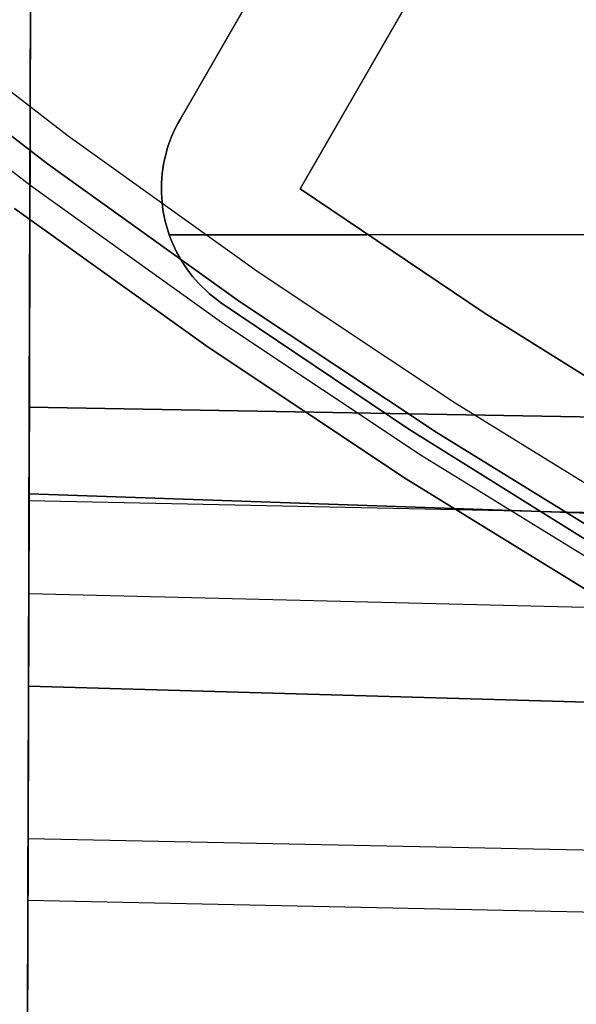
# Model space of a CAD drawing. Header units: millimetres. Extents: x -267 to 897, y -4167 to -3150.
# Tile 7 of 177: x 254.42 to 262.45, y -3608.27 to -3594.07. Entities that reach past the tile are written whole.
import ezdxf

# ---------------------------------------------------------------- set-up
doc = ezdxf.new("R2010")
doc.units = ezdxf.units.MM
doc.layers.add('1', color=7, linetype='Continuous')
doc.layers.add('BLANCO METALICO', color=7, linetype='Continuous', true_color=0xededed)

msp = doc.modelspace()

# ---------------------------------------------------------------- linework, layer by layer
at = {"layer": '1', "color": 29, "true_color": 0x4d342b}
for p, q in [((254.559, -3600.907, 85.657), (254.619, -3580.769, 85.657)), ((254.619, -3580.769, 85.657), (254.559, -3600.907, 85.657)), ((254.619, -3580.769, 79.568), (254.562, -3599.656, 79.568)), ((254.562, -3599.656, 79.568), (254.619, -3580.769, 79.568)), ((254.562, -3599.656, 79.568), (254.551, -3603.681, 79.331)), ((254.551, -3603.681, 79.331), (254.562, -3599.656, 79.568)), ((288.827, -3600.26, 79.568), (254.562, -3599.656, 79.568)), ((254.562, -3599.656, 79.568), (288.827, -3600.26, 79.568)), ((254.549, -3604.223, 85.402), (254.559, -3600.907, 85.657)), ((254.559, -3600.907, 85.657), (254.549, -3604.223, 85.402)), ((254.558, -3601, 79.528), (295.522, -3601.873, 79.542)), ((254.559, -3600.907, 85.657), (371.841, -3604.969, 85.657)), ((371.841, -3604.969, 85.657), (254.559, -3600.907, 85.657)), ((254.555, -3602.342, 79.449), (371.838, -3605.275, 79.561)), ((254.551, -3603.681, 79.331), (254.542, -3606.766, 78.993)), ((254.542, -3606.766, 78.993), (254.551, -3603.681, 79.331)), ((254.551, -3603.681, 79.331), (371.821, -3607.051, 79.552)), ((371.821, -3607.051, 79.552), (254.551, -3603.681, 79.331)), ((254.54, -3607.529, 85.035), (254.549, -3604.223, 85.402)), ((254.549, -3604.223, 85.402), (254.54, -3607.529, 85.035)), ((254.544, -3605.878, 85.232), (371.81, -3608.243, 85.612)), ((254.542, -3606.766, 78.993), (254.533, -3609.838, 78.554)), ((254.533, -3609.838, 78.554), (254.542, -3606.766, 78.993)), ((254.542, -3606.767, 78.993), (371.801, -3609.219, 79.537)), ((254.53, -3610.82, 84.555), (254.54, -3607.529, 85.035)), ((254.54, -3607.529, 85.035), (254.53, -3610.82, 84.555))]:
    msp.add_line(p, q, dxfattribs=at)
at = {"layer": 'BLANCO METALICO'}
for p, q in [((261.504, -3587.247, 259.532), (256.736, -3595.505, 259.532)), ((256.736, -3595.505, 262.032), (261.504, -3587.247, 262.032)), ((261.504, -3587.247, 256.532), (256.736, -3595.505, 256.532)), ((261.504, -3587.247, 260.782), (256.736, -3595.505, 260.782)), ((261.504, -3587.247, 258.032), (256.736, -3595.505, 258.032)), ((258.468, -3596.505, 259.532), (263.236, -3588.247, 259.532)), ((263.236, -3588.247, 262.032), (258.468, -3596.505, 262.032)), ((258.468, -3596.505, 260.782), (263.236, -3588.247, 260.782)), ((255.124, -3595.746, 239.116), (252.437, -3593.678, 239.116)), ((255.124, -3595.746, 239.916), (252.437, -3593.678, 239.916)), ((252.125, -3594.069, 243.532), (254.826, -3596.147, 243.532)), ((254.826, -3596.147, 241.916), (252.125, -3594.069, 241.916)), ((252.125, -3594.069, 242.724), (254.826, -3596.147, 242.724)), ((254.826, -3596.147, 240.416), (252.125, -3594.069, 240.416)), ((254.587, -3596.469, 243.532), (251.876, -3594.382, 243.532)), ((256.671, -3595.627, 262.032), (256.702, -3595.565, 262.032)), ((256.702, -3595.565, 259.532), (256.671, -3595.627, 259.532)), ((256.702, -3595.565, 256.532), (256.671, -3595.627, 256.532)), ((256.671, -3595.627, 260.782), (256.702, -3595.565, 260.782)), ((256.671, -3595.627, 258.032), (256.702, -3595.565, 258.032)), ((256.702, -3595.565, 262.032), (256.736, -3595.505, 262.032)), ((256.736, -3595.505, 259.532), (256.702, -3595.565, 259.532)), ((256.736, -3595.505, 256.532), (256.702, -3595.565, 256.532)), ((256.702, -3595.565, 260.782), (256.736, -3595.505, 260.782)), ((256.702, -3595.565, 258.032), (256.736, -3595.505, 258.032)), ((256.736, -3595.505, 262.032), (256.736, -3595.505, 259.532)), ((256.736, -3595.505, 259.532), (256.736, -3595.505, 256.532)), ((257.88, -3597.72, 239.116), (255.124, -3595.746, 239.116)), ((257.88, -3597.72, 239.916), (255.124, -3595.746, 239.916)), ((256.59, -3595.817, 262.032), (256.614, -3595.753, 262.032)), ((256.614, -3595.753, 259.532), (256.59, -3595.817, 259.532)), ((256.614, -3595.753, 256.532), (256.59, -3595.817, 256.532)), ((256.59, -3595.817, 260.782), (256.614, -3595.753, 260.782)), ((256.59, -3595.817, 258.032), (256.614, -3595.753, 258.032)), ((256.614, -3595.753, 262.032), (256.642, -3595.689, 262.032)), ((256.642, -3595.689, 259.532), (256.614, -3595.753, 259.532)), ((256.642, -3595.689, 256.532), (256.614, -3595.753, 256.532)), ((256.614, -3595.753, 260.782), (256.642, -3595.689, 260.782)), ((256.614, -3595.753, 258.032), (256.642, -3595.689, 258.032)), ((256.642, -3595.689, 262.032), (256.671, -3595.627, 262.032)), ((256.671, -3595.627, 259.532), (256.642, -3595.689, 259.532)), ((256.671, -3595.627, 256.532), (256.642, -3595.689, 256.532)), ((256.642, -3595.689, 260.782), (256.671, -3595.627, 260.782)), ((256.642, -3595.689, 258.032), (256.671, -3595.627, 258.032)), ((256.547, -3595.948, 262.032), (256.567, -3595.882, 262.032)), ((256.567, -3595.882, 259.532), (256.547, -3595.948, 259.532)), ((256.567, -3595.882, 256.532), (256.547, -3595.948, 256.532)), ((256.547, -3595.948, 260.782), (256.567, -3595.882, 260.782)), ((256.547, -3595.948, 258.032), (256.567, -3595.882, 258.032)), ((256.567, -3595.882, 262.032), (256.59, -3595.817, 262.032)), ((256.59, -3595.817, 259.532), (256.567, -3595.882, 259.532)), ((256.59, -3595.817, 256.532), (256.567, -3595.882, 256.532)), ((256.567, -3595.882, 260.782), (256.59, -3595.817, 260.782)), ((256.567, -3595.882, 258.032), (256.59, -3595.817, 258.032)), ((256.513, -3596.082, 262.032), (256.529, -3596.015, 262.032)), ((256.529, -3596.015, 259.532), (256.513, -3596.082, 259.532)), ((256.529, -3596.015, 256.532), (256.513, -3596.082, 256.532)), ((256.513, -3596.082, 260.782), (256.529, -3596.015, 260.782)), ((256.513, -3596.082, 258.032), (256.529, -3596.015, 258.032)), ((256.529, -3596.015, 262.032), (256.547, -3595.948, 262.032)), ((256.547, -3595.948, 259.532), (256.529, -3596.015, 259.532)), ((256.547, -3595.948, 256.532), (256.529, -3596.015, 256.532)), ((256.529, -3596.015, 260.782), (256.547, -3595.948, 260.782)), ((256.529, -3596.015, 258.032), (256.547, -3595.948, 258.032)), ((254.826, -3596.147, 243.532), (257.596, -3598.131, 243.532)), ((257.596, -3598.131, 241.916), (254.826, -3596.147, 241.916)), ((254.826, -3596.147, 242.724), (257.596, -3598.131, 242.724)), ((257.596, -3598.131, 240.416), (254.826, -3596.147, 240.416)), ((256.488, -3596.218, 262.032), (256.499, -3596.15, 262.032)), ((256.499, -3596.15, 259.532), (256.488, -3596.218, 259.532)), ((256.499, -3596.15, 256.532), (256.488, -3596.218, 256.532)), ((256.488, -3596.218, 260.782), (256.499, -3596.15, 260.782)), ((256.488, -3596.218, 258.032), (256.499, -3596.15, 258.032)), ((256.499, -3596.15, 262.032), (256.513, -3596.082, 262.032)), ((256.513, -3596.082, 259.532), (256.499, -3596.15, 259.532)), ((256.513, -3596.082, 256.532), (256.499, -3596.15, 256.532)), ((256.499, -3596.15, 260.782), (256.513, -3596.082, 260.782)), ((256.499, -3596.15, 258.032), (256.513, -3596.082, 258.032)), ((256.473, -3596.355, 262.032), (256.48, -3596.286, 262.032)), ((256.48, -3596.286, 259.532), (256.473, -3596.355, 259.532)), ((256.48, -3596.286, 256.532), (256.473, -3596.355, 256.532)), ((256.473, -3596.355, 260.782), (256.48, -3596.286, 260.782)), ((256.473, -3596.355, 258.032), (256.48, -3596.286, 258.032)), ((256.48, -3596.286, 262.032), (256.488, -3596.218, 262.032)), ((256.488, -3596.218, 259.532), (256.48, -3596.286, 259.532)), ((256.488, -3596.218, 256.532), (256.48, -3596.286, 256.532)), ((256.48, -3596.286, 260.782), (256.488, -3596.218, 260.782)), ((256.48, -3596.286, 258.032), (256.488, -3596.218, 258.032)), ((257.369, -3598.46, 243.532), (254.587, -3596.469, 243.532)), ((256.468, -3596.493, 262.032), (256.469, -3596.424, 262.032)), ((256.469, -3596.424, 259.532), (256.468, -3596.493, 259.532)), ((256.469, -3596.424, 256.532), (256.468, -3596.493, 256.532)), ((256.468, -3596.493, 260.782), (256.469, -3596.424, 260.782)), ((256.468, -3596.493, 258.032), (256.469, -3596.424, 258.032)), ((256.469, -3596.424, 262.032), (256.473, -3596.355, 262.032)), ((256.473, -3596.355, 259.532), (256.469, -3596.424, 259.532)), ((256.473, -3596.355, 256.532), (256.469, -3596.424, 256.532)), ((256.469, -3596.424, 260.782), (256.473, -3596.355, 260.782)), ((256.469, -3596.424, 258.032), (256.473, -3596.355, 258.032)), ((256.468, -3596.562, 262.032), (256.468, -3596.493, 262.032)), ((256.468, -3596.493, 259.532), (256.468, -3596.562, 259.532)), ((256.468, -3596.493, 256.532), (256.468, -3596.562, 256.532)), ((256.468, -3596.562, 260.782), (256.468, -3596.493, 260.782)), ((256.468, -3596.562, 258.032), (256.468, -3596.493, 258.032)), ((256.472, -3596.631, 262.032), (256.468, -3596.562, 262.032)), ((256.468, -3596.562, 259.532), (256.472, -3596.631, 259.532)), ((256.468, -3596.562, 256.532), (256.472, -3596.631, 256.532)), ((256.472, -3596.631, 260.782), (256.468, -3596.562, 260.782)), ((256.472, -3596.631, 258.032), (256.468, -3596.562, 258.032)), ((258.468, -3596.505, 259.532), (258.468, -3596.505, 262.032)), ((258.468, -3596.505, 262.032), (261.124, -3598.297, 262.032)), ((261.124, -3598.297, 259.532), (258.468, -3596.505, 259.532)), ((258.468, -3596.505, 260.782), (261.124, -3598.297, 260.782)), ((256.477, -3596.7, 262.032), (256.472, -3596.631, 262.032)), ((256.472, -3596.631, 259.532), (256.477, -3596.7, 259.532)), ((256.472, -3596.631, 256.532), (256.477, -3596.7, 256.532)), ((256.477, -3596.7, 260.782), (256.472, -3596.631, 260.782)), ((256.477, -3596.7, 258.032), (256.472, -3596.631, 258.032)), ((256.485, -3596.768, 262.032), (256.477, -3596.7, 262.032)), ((256.477, -3596.7, 259.532), (256.485, -3596.768, 259.532)), ((256.477, -3596.7, 256.532), (256.485, -3596.768, 256.532)), ((256.485, -3596.768, 260.782), (256.477, -3596.7, 260.782)), ((256.485, -3596.768, 258.032), (256.477, -3596.7, 258.032)), ((257.141, -3598.789, 243.532), (254.349, -3596.79, 243.532)), ((254.349, -3596.79, 241.916), (257.141, -3598.789, 241.916)), ((254.349, -3596.79, 240.416), (257.141, -3598.789, 240.416)), ((257.141, -3598.789, 242.724), (254.349, -3596.79, 242.724)), ((257.141, -3598.789, 241.166), (254.349, -3596.79, 241.166)), ((256.495, -3596.836, 262.032), (256.485, -3596.768, 262.032)), ((256.485, -3596.768, 259.532), (256.495, -3596.836, 259.532)), ((256.485, -3596.768, 256.532), (256.495, -3596.836, 256.532)), ((256.495, -3596.836, 260.782), (256.485, -3596.768, 260.782)), ((256.495, -3596.836, 258.032), (256.485, -3596.768, 258.032)), ((256.508, -3596.904, 262.032), (256.495, -3596.836, 262.032)), ((256.495, -3596.836, 259.532), (256.508, -3596.904, 259.532)), ((256.495, -3596.836, 256.532), (256.508, -3596.904, 256.532)), ((256.508, -3596.904, 260.782), (256.495, -3596.836, 260.782)), ((256.508, -3596.904, 258.032), (256.495, -3596.836, 258.032)), ((256.523, -3596.972, 262.032), (256.508, -3596.904, 262.032)), ((256.508, -3596.904, 259.532), (256.523, -3596.972, 259.532)), ((256.508, -3596.904, 256.532), (256.523, -3596.972, 256.532)), ((256.523, -3596.972, 260.782), (256.508, -3596.904, 260.782)), ((256.523, -3596.972, 258.032), (256.508, -3596.904, 258.032)), ((256.515, -3596.938, 259.532), (256.515, -3596.938, 262.032)), ((256.515, -3596.938, 259.532), (256.515, -3596.938, 256.532)), ((256.54, -3597.039, 262.032), (256.523, -3596.972, 262.032)), ((256.523, -3596.972, 259.532), (256.54, -3597.039, 259.532)), ((256.523, -3596.972, 256.532), (256.54, -3597.039, 256.532)), ((256.54, -3597.039, 260.782), (256.523, -3596.972, 260.782)), ((256.54, -3597.039, 258.032), (256.523, -3596.972, 258.032)), ((256.56, -3597.105, 262.032), (256.54, -3597.039, 262.032)), ((256.54, -3597.039, 259.532), (256.56, -3597.105, 259.532)), ((256.56, -3597.105, 260.782), (256.54, -3597.039, 260.782)), ((256.54, -3597.039, 256.532), (256.56, -3597.105, 256.532)), ((256.56, -3597.105, 258.032), (256.54, -3597.039, 258.032)), ((256.581, -3597.17, 262.032), (256.56, -3597.105, 262.032)), ((256.56, -3597.105, 259.532), (256.581, -3597.17, 259.532)), ((256.56, -3597.105, 256.532), (256.581, -3597.17, 256.532)), ((256.581, -3597.17, 260.782), (256.56, -3597.105, 260.782)), ((256.581, -3597.17, 258.032), (256.56, -3597.105, 258.032)), ((256.605, -3597.235, 262.032), (256.581, -3597.17, 262.032)), ((256.581, -3597.17, 259.532), (256.605, -3597.235, 259.532)), ((256.581, -3597.17, 256.532), (256.605, -3597.235, 256.532)), ((256.605, -3597.235, 260.782), (256.581, -3597.17, 260.782)), ((256.605, -3597.235, 258.032), (256.581, -3597.17, 258.032)), ((256.581, -3597.17, 262.032), (259.43, -3597.17, 262.032)), ((262.917, -3597.17, 256.532), (256.581, -3597.17, 256.532)), ((256.632, -3597.299, 262.032), (256.605, -3597.235, 262.032)), ((256.605, -3597.235, 259.532), (256.632, -3597.299, 259.532)), ((256.632, -3597.299, 260.782), (256.605, -3597.235, 260.782)), ((256.605, -3597.235, 256.532), (256.632, -3597.299, 256.532)), ((256.632, -3597.299, 258.032), (256.605, -3597.235, 258.032)), ((256.66, -3597.361, 262.032), (256.632, -3597.299, 262.032)), ((256.632, -3597.299, 259.532), (256.66, -3597.361, 259.532)), ((256.632, -3597.299, 256.532), (256.66, -3597.361, 256.532)), ((256.66, -3597.361, 260.782), (256.632, -3597.299, 260.782)), ((256.66, -3597.361, 258.032), (256.632, -3597.299, 258.032)), ((256.691, -3597.423, 262.032), (256.66, -3597.361, 262.032)), ((256.66, -3597.361, 259.532), (256.691, -3597.423, 259.532)), ((256.66, -3597.361, 256.532), (256.691, -3597.423, 256.532)), ((256.691, -3597.423, 260.782), (256.66, -3597.361, 260.782)), ((256.691, -3597.423, 258.032), (256.66, -3597.361, 258.032)), ((256.724, -3597.484, 262.032), (256.691, -3597.423, 262.032)), ((256.691, -3597.423, 259.532), (256.724, -3597.484, 259.532)), ((256.691, -3597.423, 256.532), (256.724, -3597.484, 256.532)), ((256.724, -3597.484, 260.782), (256.691, -3597.423, 260.782)), ((256.724, -3597.484, 258.032), (256.691, -3597.423, 258.032)), ((256.758, -3597.544, 262.032), (256.724, -3597.484, 262.032)), ((256.724, -3597.484, 259.532), (256.758, -3597.544, 259.532)), ((256.724, -3597.484, 256.532), (256.758, -3597.544, 256.532)), ((256.758, -3597.544, 260.782), (256.724, -3597.484, 260.782)), ((256.758, -3597.544, 258.032), (256.724, -3597.484, 258.032)), ((256.795, -3597.602, 262.032), (256.758, -3597.544, 262.032)), ((256.758, -3597.544, 259.532), (256.795, -3597.602, 259.532)), ((256.758, -3597.544, 256.532), (256.795, -3597.602, 256.532)), ((256.795, -3597.602, 260.782), (256.758, -3597.544, 260.782)), ((256.795, -3597.602, 258.032), (256.758, -3597.544, 258.032)), ((256.834, -3597.659, 262.032), (256.795, -3597.602, 262.032)), ((256.795, -3597.602, 259.532), (256.834, -3597.659, 259.532)), ((256.795, -3597.602, 256.532), (256.834, -3597.659, 256.532)), ((256.834, -3597.659, 260.782), (256.795, -3597.602, 260.782)), ((256.834, -3597.659, 258.032), (256.795, -3597.602, 258.032)), ((256.875, -3597.715, 262.032), (256.834, -3597.659, 262.032)), ((256.834, -3597.659, 259.532), (256.875, -3597.715, 259.532)), ((256.834, -3597.659, 256.532), (256.875, -3597.715, 256.532)), ((256.875, -3597.715, 260.782), (256.834, -3597.659, 260.782)), ((256.875, -3597.715, 258.032), (256.834, -3597.659, 258.032)), ((256.918, -3597.769, 262.032), (256.875, -3597.715, 262.032)), ((256.875, -3597.715, 259.532), (256.918, -3597.769, 259.532)), ((256.875, -3597.715, 256.532), (256.918, -3597.769, 256.532)), ((256.918, -3597.769, 260.782), (256.875, -3597.715, 260.782)), ((256.918, -3597.769, 258.032), (256.875, -3597.715, 258.032)), ((260.703, -3599.597, 239.116), (257.88, -3597.72, 239.116)), ((260.703, -3599.597, 239.916), (257.88, -3597.72, 239.916)), ((256.962, -3597.822, 262.032), (256.918, -3597.769, 262.032)), ((256.918, -3597.769, 259.532), (256.962, -3597.822, 259.532)), ((256.918, -3597.769, 256.532), (256.962, -3597.822, 256.532)), ((256.962, -3597.822, 260.782), (256.918, -3597.769, 260.782)), ((256.962, -3597.822, 258.032), (256.918, -3597.769, 258.032)), ((257.008, -3597.873, 262.032), (256.962, -3597.822, 262.032)), ((256.962, -3597.822, 259.532), (257.008, -3597.873, 259.532)), ((256.962, -3597.822, 256.532), (257.008, -3597.873, 256.532)), ((257.008, -3597.873, 260.782), (256.962, -3597.822, 260.782)), ((257.008, -3597.873, 258.032), (256.962, -3597.822, 258.032)), ((257.056, -3597.922, 262.032), (257.008, -3597.873, 262.032)), ((257.008, -3597.873, 259.532), (257.056, -3597.922, 259.532)), ((257.008, -3597.873, 256.532), (257.056, -3597.922, 256.532)), ((257.056, -3597.922, 260.782), (257.008, -3597.873, 260.782)), ((257.056, -3597.922, 258.032), (257.008, -3597.873, 258.032)), ((257.106, -3597.97, 262.032), (257.056, -3597.922, 262.032)), ((257.056, -3597.922, 259.532), (257.106, -3597.97, 259.532)), ((257.056, -3597.922, 256.532), (257.106, -3597.97, 256.532)), ((257.106, -3597.97, 260.782), (257.056, -3597.922, 260.782)), ((257.106, -3597.97, 258.032), (257.056, -3597.922, 258.032)), ((257.157, -3598.016, 262.032), (257.106, -3597.97, 262.032)), ((257.106, -3597.97, 259.532), (257.157, -3598.016, 259.532)), ((257.106, -3597.97, 256.532), (257.157, -3598.016, 256.532)), ((257.157, -3598.016, 260.782), (257.106, -3597.97, 260.782)), ((257.157, -3598.016, 258.032), (257.106, -3597.97, 258.032)), ((257.21, -3598.061, 262.032), (257.157, -3598.016, 262.032)), ((257.157, -3598.016, 259.532), (257.21, -3598.061, 259.532)), ((257.157, -3598.016, 256.532), (257.21, -3598.061, 256.532)), ((257.21, -3598.061, 260.782), (257.157, -3598.016, 260.782)), ((257.21, -3598.061, 258.032), (257.157, -3598.016, 258.032)), ((257.265, -3598.103, 262.032), (257.21, -3598.061, 262.032)), ((257.21, -3598.061, 259.532), (257.265, -3598.103, 259.532)), ((257.21, -3598.061, 256.532), (257.265, -3598.103, 256.532)), ((257.265, -3598.103, 260.782), (257.21, -3598.061, 260.782)), ((257.265, -3598.103, 258.032), (257.21, -3598.061, 258.032)), ((257.321, -3598.144, 262.032), (257.265, -3598.103, 262.032)), ((257.265, -3598.103, 259.532), (257.321, -3598.144, 259.532)), ((257.265, -3598.103, 256.532), (257.321, -3598.144, 256.532)), ((257.321, -3598.144, 260.782), (257.265, -3598.103, 260.782)), ((257.321, -3598.144, 258.032), (257.265, -3598.103, 258.032)), ((260.035, -3599.974, 262.032), (257.321, -3598.144, 262.032)), ((257.321, -3598.144, 262.032), (257.321, -3598.144, 259.532)), ((257.321, -3598.144, 259.532), (260.035, -3599.974, 259.532)), ((257.321, -3598.144, 259.532), (257.321, -3598.144, 256.532)), ((257.321, -3598.144, 256.532), (260.035, -3599.974, 256.532)), ((260.035, -3599.974, 260.782), (257.321, -3598.144, 260.782)), ((257.321, -3598.144, 258.032), (260.035, -3599.974, 258.032)), ((257.596, -3598.131, 243.532), (260.433, -3600.018, 243.532)), ((260.433, -3600.018, 241.916), (257.596, -3598.131, 241.916)), ((257.596, -3598.131, 242.724), (260.433, -3600.018, 242.724)), ((260.433, -3600.018, 240.416), (257.596, -3598.131, 240.416)), ((261.124, -3598.297, 262.032), (263.841, -3599.994, 262.032)), ((263.841, -3599.994, 259.532), (261.124, -3598.297, 259.532)), ((261.124, -3598.297, 260.782), (263.841, -3599.994, 260.782)), ((260.217, -3600.355, 243.532), (257.369, -3598.46, 243.532)), ((260.001, -3600.692, 243.532), (257.141, -3598.789, 243.532)), ((257.141, -3598.789, 241.916), (260.001, -3600.692, 241.916)), ((257.141, -3598.789, 240.416), (260.001, -3600.692, 240.416)), ((260.001, -3600.692, 242.724), (257.141, -3598.789, 242.724)), ((260.001, -3600.692, 241.166), (257.141, -3598.789, 241.166)), ((263.588, -3601.376, 239.116), (260.703, -3599.597, 239.116)), ((263.588, -3601.376, 239.916), (260.703, -3599.597, 239.916)), ((262.811, -3601.709, 262.032), (260.035, -3599.974, 262.032)), ((260.035, -3599.974, 259.532), (262.811, -3601.709, 259.532)), ((260.035, -3599.974, 256.532), (262.811, -3601.709, 256.532)), ((262.811, -3601.709, 260.782), (260.035, -3599.974, 260.782)), ((260.035, -3599.974, 258.032), (262.811, -3601.709, 258.032)), ((260.433, -3600.018, 243.532), (263.333, -3601.806, 243.532)), ((263.333, -3601.806, 241.916), (260.433, -3600.018, 241.916)), ((260.433, -3600.018, 242.724), (263.333, -3601.806, 242.724)), ((263.333, -3601.806, 240.416), (260.433, -3600.018, 240.416)), ((263.129, -3602.15, 243.532), (260.217, -3600.355, 243.532)), ((262.926, -3602.494, 243.532), (260.001, -3600.692, 243.532)), ((260.001, -3600.692, 241.916), (262.926, -3602.494, 241.916)), ((260.001, -3600.692, 240.416), (262.926, -3602.494, 240.416)), ((262.926, -3602.494, 242.724), (260.001, -3600.692, 242.724)), ((262.926, -3602.494, 241.166), (260.001, -3600.692, 241.166))]:
    msp.add_line(p, q, dxfattribs=at)

doc.saveas('drawing.dxf')
